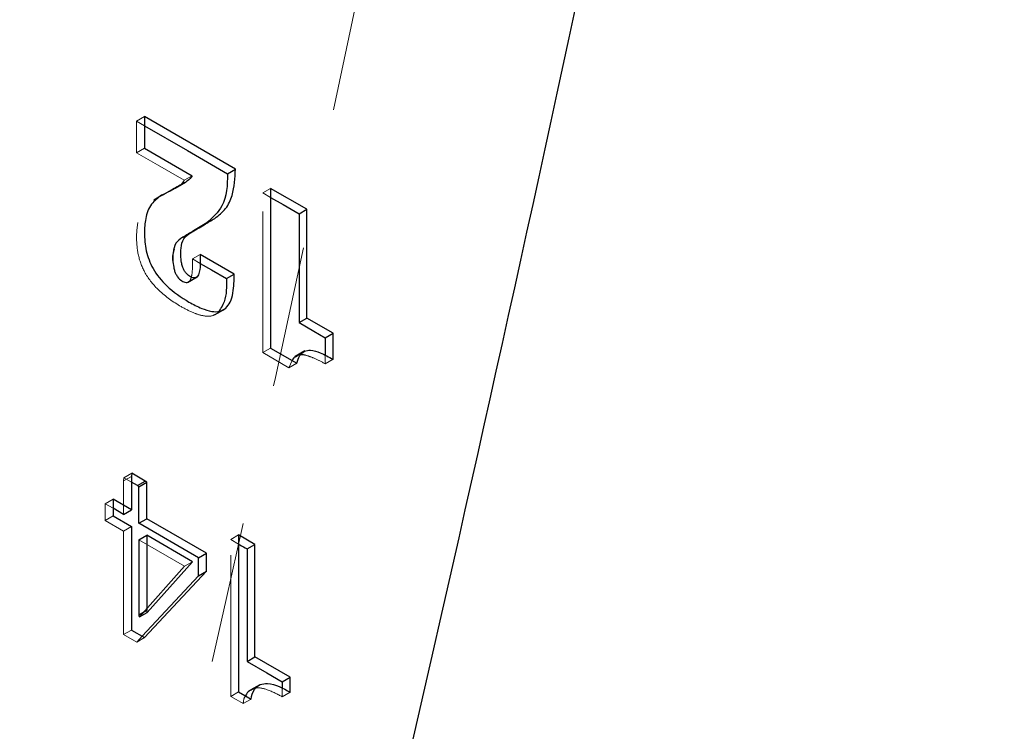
# Model space of a CAD drawing. Header units: inches. Extents: x -122 to 123, y -201 to 75.
# Tile 115 of 191: x -11.668 to -10.97, y 48.221 to 48.725. Entities that reach past the tile are written whole.
import ezdxf

# ---------------------------------------------------------------- set-up
doc = ezdxf.new("R2010")
doc.units = ezdxf.units.IN
doc.header["$MEASUREMENT"] = 0
doc.linetypes.add('HIDDEN', pattern=[0.075, 0.05, -0.025])

msp = doc.modelspace()

# ---------------------------------------------------------------- linework, layer by layer
at = {"color": 7, "linetype": 'HIDDEN', "lineweight": 18}
for p, q in [((-11.58475, 48.65299), (-11.57919, 48.6562)), ((-11.58475, 48.65299), (-11.57919, 48.6562)), ((-11.58475, 48.63063), (-11.58475, 48.65299)), ((-11.58475, 48.65299), (-11.57919, 48.64977)), ((-11.58475, 48.63063), (-11.58475, 48.65299)), ((-11.58475, 48.65299), (-11.57919, 48.64977)), ((-11.58475, 48.63063), (-11.57919, 48.63384)), ((-11.58475, 48.63063), (-11.57919, 48.63384)), ((-11.55099, 48.61114), (-11.54543, 48.61435)), ((-11.55099, 48.61114), (-11.54543, 48.61435)), ((-11.55736, 48.60554), (-11.55179, 48.60876)), ((-11.55569, 48.60649), (-11.55012, 48.6097)), ((-11.57257, 48.59724), (-11.567, 48.60045)), ((-11.57257, 48.59724), (-11.567, 48.60045)), ((-11.49535, 48.60217), (-11.48979, 48.60538)), ((-11.49535, 48.60217), (-11.48979, 48.60538)), ((-11.49535, 48.48904), (-11.49535, 48.60217)), ((-11.49535, 48.60217), (-11.48979, 48.59895)), ((-11.49535, 48.60217), (-11.48979, 48.59895)), ((-11.49535, 48.48904), (-11.49535, 48.60217)), ((-11.57257, 48.59724), (-11.56753, 48.59999)), ((-11.57257, 48.59724), (-11.56753, 48.59999)), ((-11.53493, 48.58092), (-11.52936, 48.58414)), ((-11.5521, 48.57071), (-11.54653, 48.57392)), ((-11.54517, 48.55536), (-11.5396, 48.55857)), ((-11.54517, 48.55536), (-11.5396, 48.55857)), ((-11.54517, 48.55536), (-11.5397, 48.5522)), ((-11.54517, 48.55536), (-11.5397, 48.5522)), ((-11.54875, 48.53868), (-11.54806, 48.53908)), ((-11.52931, 48.51578), (-11.52235, 48.5198)), ((-11.52931, 48.51578), (-11.52305, 48.5194)), ((-11.49535, 48.48904), (-11.48979, 48.49226)), ((-11.49535, 48.48904), (-11.48979, 48.49226)), ((-11.47683, 48.47835), (-11.49535, 48.48904)), ((-11.47683, 48.47835), (-11.49535, 48.48904)), ((-11.47454, 48.48346), (-11.47683, 48.47835)), ((-11.47454, 48.48346), (-11.47683, 48.47835)), ((-11.47177, 48.48656), (-11.47246, 48.48616)), ((-11.45109, 48.48708), (-11.45109, 48.48108)), ((-11.45109, 48.48708), (-11.45109, 48.48108)), ((-11.45109, 48.48108), (-11.44553, 48.48429)), ((-11.45109, 48.48108), (-11.44553, 48.48429)), ((-11.47683, 48.47835), (-11.47126, 48.48156)), ((-11.47683, 48.47835), (-11.47126, 48.48156)), ((-11.59393, 48.39815), (-11.58836, 48.40137)), ((-11.59393, 48.39815), (-11.58836, 48.40137)), ((-11.5938, 48.40039), (-11.59393, 48.39815)), ((-11.5938, 48.40039), (-11.59393, 48.39815)), ((-11.59393, 48.39815), (-11.59393, 48.37445)), ((-11.59393, 48.39815), (-11.59393, 48.37445)), ((-11.5938, 48.40039), (-11.58824, 48.40361)), ((-11.5938, 48.40039), (-11.58824, 48.40361)), ((-11.58836, 48.39725), (-11.5938, 48.40039)), ((-11.58836, 48.39725), (-11.5938, 48.40039)), ((-11.60696, 48.38198), (-11.60139, 48.38519)), ((-11.60696, 48.38198), (-11.60139, 48.38519)), ((-11.60696, 48.38198), (-11.60696, 48.37019)), ((-11.60139, 48.37876), (-11.60696, 48.38198)), ((-11.60696, 48.38198), (-11.60696, 48.37019)), ((-11.60139, 48.37876), (-11.60696, 48.38198)), ((-11.60696, 48.37019), (-11.60139, 48.3734)), ((-11.60696, 48.37019), (-11.60139, 48.3734)), ((-11.60696, 48.37019), (-11.59393, 48.36267)), ((-11.60696, 48.37019), (-11.59393, 48.36267)), ((-11.59393, 48.36267), (-11.58836, 48.36588)), ((-11.59393, 48.36267), (-11.58836, 48.36588)), ((-11.59393, 48.36267), (-11.59393, 48.28927)), ((-11.59393, 48.36267), (-11.59393, 48.28927)), ((-11.55074, 48.33773), (-11.58306, 48.35639)), ((-11.55074, 48.33773), (-11.58306, 48.35639)), ((-11.51807, 48.35666), (-11.5125, 48.35988)), ((-11.51807, 48.35666), (-11.5125, 48.35988)), ((-11.51807, 48.24547), (-11.51807, 48.35666)), ((-11.51807, 48.35666), (-11.5125, 48.35345)), ((-11.51807, 48.35666), (-11.5125, 48.35345)), ((-11.51807, 48.24547), (-11.51807, 48.35666)), ((-11.58277, 48.30181), (-11.55074, 48.33773)), ((-11.58277, 48.30181), (-11.55074, 48.33773)), ((-11.55074, 48.33773), (-11.54517, 48.34095)), ((-11.55074, 48.33773), (-11.54517, 48.34095)), ((-11.59393, 48.28927), (-11.58836, 48.29248)), ((-11.59393, 48.28927), (-11.58836, 48.29248)), ((-11.59393, 48.28927), (-11.58469, 48.28394)), ((-11.59393, 48.28927), (-11.58469, 48.28394)), ((-11.58469, 48.28394), (-11.58079, 48.28811)), ((-11.58469, 48.28394), (-11.58079, 48.28811)), ((-11.58469, 48.28394), (-11.57912, 48.28715)), ((-11.58469, 48.28394), (-11.57912, 48.28715)), ((-11.51807, 48.24547), (-11.5125, 48.24869)), ((-11.51807, 48.24547), (-11.5125, 48.24869)), ((-11.50375, 48.25018), (-11.50444, 48.24977)), ((-11.48154, 48.2506), (-11.48154, 48.24525)), ((-11.48154, 48.2506), (-11.48154, 48.24525)), ((-11.48154, 48.24525), (-11.47597, 48.24847)), ((-11.48154, 48.24525), (-11.47597, 48.24847)), ((-11.50924, 48.24037), (-11.50367, 48.24359)), ((-11.50924, 48.24037), (-11.50367, 48.24359))]:
    msp.add_line(p, q, dxfattribs=at)
at = {"color": 7, "linetype": 'Continuous', "lineweight": 25}
for p, q in [((-11.57919, 48.6562), (-11.57919, 48.63384)), ((-11.51471, 48.61898), (-11.57919, 48.6562)), ((-11.51471, 48.61898), (-11.57919, 48.6562)), ((-11.57919, 48.6562), (-11.57919, 48.63384)), ((-11.57919, 48.63384), (-11.54543, 48.61435)), ((-11.57919, 48.63384), (-11.54543, 48.61435)), ((-11.52027, 48.61576), (-11.51471, 48.61898)), ((-11.52027, 48.61576), (-11.51471, 48.61898)), ((-11.55736, 48.60554), (-11.55179, 48.60876)), ((-11.55569, 48.60649), (-11.55012, 48.6097)), ((-11.48979, 48.60538), (-11.48979, 48.49226)), ((-11.46406, 48.59053), (-11.48979, 48.60538)), ((-11.46406, 48.59053), (-11.48979, 48.60538)), ((-11.48979, 48.60538), (-11.48979, 48.49226)), ((-11.46962, 48.58731), (-11.46406, 48.59053)), ((-11.46962, 48.58731), (-11.46406, 48.59053)), ((-11.46962, 48.58731), (-11.46962, 48.5103)), ((-11.46962, 48.58731), (-11.46962, 48.5103)), ((-11.46406, 48.51351), (-11.46406, 48.59053)), ((-11.46406, 48.51351), (-11.46406, 48.59053)), ((-11.53493, 48.58092), (-11.52936, 48.58414)), ((-11.5521, 48.57071), (-11.54653, 48.57392)), ((-11.51553, 48.54468), (-11.5396, 48.55857)), ((-11.51553, 48.54468), (-11.5396, 48.55857)), ((-11.5211, 48.54146), (-11.51553, 48.54468)), ((-11.5211, 48.54146), (-11.51553, 48.54468)), ((-11.54875, 48.53868), (-11.54179, 48.54269)), ((-11.54806, 48.53908), (-11.54179, 48.54269)), ((-11.5272, 48.51719), (-11.52163, 48.5204)), ((-11.5272, 48.51719), (-11.52163, 48.5204)), ((-11.52305, 48.5194), (-11.52235, 48.5198)), ((-11.46962, 48.5103), (-11.46406, 48.51351)), ((-11.46962, 48.5103), (-11.46406, 48.51351)), ((-11.44553, 48.50282), (-11.46406, 48.51351)), ((-11.44553, 48.50282), (-11.46406, 48.51351)), ((-11.45109, 48.4996), (-11.44553, 48.50282)), ((-11.45109, 48.4996), (-11.44553, 48.50282)), ((-11.44553, 48.48429), (-11.44553, 48.50282)), ((-11.44553, 48.48429), (-11.44553, 48.50282)), ((-11.45109, 48.4996), (-11.45109, 48.48708)), ((-11.45109, 48.4996), (-11.45109, 48.48708)), ((-11.48979, 48.49226), (-11.47126, 48.48156)), ((-11.48979, 48.49226), (-11.47126, 48.48156)), ((-11.4655, 48.49018), (-11.47246, 48.48616)), ((-11.4655, 48.49018), (-11.47177, 48.48656)), ((-11.58824, 48.40361), (-11.58836, 48.40137)), ((-11.58824, 48.40361), (-11.58836, 48.40137)), ((-11.58836, 48.40137), (-11.58836, 48.37766)), ((-11.58836, 48.40137), (-11.58836, 48.37766)), ((-11.57861, 48.39805), (-11.58824, 48.40361)), ((-11.57861, 48.39805), (-11.58824, 48.40361)), ((-11.58418, 48.39484), (-11.57861, 48.39805)), ((-11.58418, 48.39484), (-11.57861, 48.39805)), ((-11.57749, 48.39724), (-11.57861, 48.39805)), ((-11.57749, 48.39724), (-11.57861, 48.39805)), ((-11.58418, 48.39484), (-11.58836, 48.39725)), ((-11.58418, 48.39484), (-11.58836, 48.39725)), ((-11.58306, 48.39402), (-11.58418, 48.39484)), ((-11.58306, 48.39402), (-11.58418, 48.39484)), ((-11.58306, 48.39402), (-11.57749, 48.39724)), ((-11.58306, 48.39402), (-11.57749, 48.39724)), ((-11.58306, 48.36817), (-11.58306, 48.39402)), ((-11.58306, 48.36817), (-11.58306, 48.39402)), ((-11.57749, 48.37139), (-11.57749, 48.39724)), ((-11.57749, 48.37139), (-11.57749, 48.39724)), ((-11.60139, 48.38519), (-11.60139, 48.3734)), ((-11.58836, 48.37766), (-11.60139, 48.38519)), ((-11.58836, 48.37766), (-11.60139, 48.38519)), ((-11.60139, 48.38519), (-11.60139, 48.3734)), ((-11.59393, 48.37445), (-11.60139, 48.37876)), ((-11.59393, 48.37445), (-11.60139, 48.37876)), ((-11.59393, 48.37445), (-11.58836, 48.37766)), ((-11.59393, 48.37445), (-11.58836, 48.37766)), ((-11.60139, 48.3734), (-11.58836, 48.36588)), ((-11.60139, 48.3734), (-11.58836, 48.36588)), ((-11.58306, 48.36817), (-11.57749, 48.37139)), ((-11.58306, 48.36817), (-11.57749, 48.37139)), ((-11.53524, 48.34698), (-11.57749, 48.37139)), ((-11.53524, 48.34698), (-11.57749, 48.37139)), ((-11.58836, 48.36588), (-11.58836, 48.29248)), ((-11.58836, 48.36588), (-11.58836, 48.29248)), ((-11.54081, 48.34376), (-11.58306, 48.36817)), ((-11.54081, 48.34376), (-11.58306, 48.36817)), ((-11.58306, 48.35639), (-11.57749, 48.35961)), ((-11.58306, 48.35639), (-11.57749, 48.35961)), ((-11.58306, 48.35639), (-11.58306, 48.30341)), ((-11.58306, 48.35639), (-11.58306, 48.30341)), ((-11.57749, 48.35961), (-11.57749, 48.30663)), ((-11.54517, 48.34095), (-11.57749, 48.35961)), ((-11.57749, 48.35961), (-11.57749, 48.30663)), ((-11.54517, 48.34095), (-11.57749, 48.35961)), ((-11.5125, 48.35988), (-11.5125, 48.24869)), ((-11.50095, 48.35321), (-11.5125, 48.35988)), ((-11.5125, 48.35988), (-11.5125, 48.24869)), ((-11.50095, 48.35321), (-11.5125, 48.35988)), ((-11.50652, 48.35), (-11.50095, 48.35321)), ((-11.50652, 48.35), (-11.50095, 48.35321)), ((-11.50652, 48.35), (-11.50652, 48.27033)), ((-11.50652, 48.35), (-11.50652, 48.27033)), ((-11.50095, 48.27354), (-11.50095, 48.35321)), ((-11.50095, 48.27354), (-11.50095, 48.35321)), ((-11.54081, 48.34376), (-11.53524, 48.34698)), ((-11.54081, 48.34376), (-11.53524, 48.34698)), ((-11.54081, 48.33091), (-11.54081, 48.34376)), ((-11.54081, 48.33091), (-11.54081, 48.34376)), ((-11.53524, 48.33412), (-11.53524, 48.34698)), ((-11.53524, 48.33412), (-11.53524, 48.34698)), ((-11.5772, 48.30503), (-11.54517, 48.34095)), ((-11.5772, 48.30503), (-11.54517, 48.34095)), ((-11.58079, 48.28811), (-11.54081, 48.33091)), ((-11.58079, 48.28811), (-11.54081, 48.33091)), ((-11.57912, 48.28715), (-11.53524, 48.33412)), ((-11.57912, 48.28715), (-11.53524, 48.33412)), ((-11.54081, 48.33091), (-11.53524, 48.33412)), ((-11.54081, 48.33091), (-11.53524, 48.33412)), ((-11.58306, 48.30341), (-11.57749, 48.30663)), ((-11.58306, 48.30341), (-11.57749, 48.30663)), ((-11.58277, 48.30181), (-11.5772, 48.30503)), ((-11.58277, 48.30181), (-11.5772, 48.30503)), ((-11.58836, 48.29248), (-11.57912, 48.28715)), ((-11.58836, 48.29248), (-11.57912, 48.28715)), ((-11.50652, 48.27033), (-11.50095, 48.27354)), ((-11.50652, 48.27033), (-11.50095, 48.27354)), ((-11.47597, 48.25912), (-11.50095, 48.27354)), ((-11.47597, 48.25912), (-11.50095, 48.27354)), ((-11.48154, 48.2559), (-11.47597, 48.25912)), ((-11.48154, 48.2559), (-11.47597, 48.25912)), ((-11.47597, 48.24847), (-11.47597, 48.25912)), ((-11.47597, 48.24847), (-11.47597, 48.25912)), ((-11.49748, 48.25379), (-11.50444, 48.24977)), ((-11.49748, 48.25379), (-11.50375, 48.25018)), ((-11.48154, 48.2559), (-11.48154, 48.2506)), ((-11.48154, 48.2559), (-11.48154, 48.2506)), ((-11.5125, 48.24869), (-11.50367, 48.24359)), ((-11.5125, 48.24869), (-11.50367, 48.24359))]:
    msp.add_line(p, q, dxfattribs=at)
at = {"color": 7, "linetype": 'Continuous', "lineweight": 25, "flags": 128}
for points in [[(-11.57919, 48.64977), (-11.54864, 48.63214), (-11.52027, 48.61576)], [(-11.57919, 48.64977), (-11.54864, 48.63214), (-11.52027, 48.61576)], [(-11.48979, 48.59895), (-11.48094, 48.59385), (-11.46962, 48.58731)], [(-11.48979, 48.59895), (-11.48094, 48.59385), (-11.46962, 48.58731)], [(-11.5397, 48.5522), (-11.53169, 48.54758), (-11.5211, 48.54146)], [(-11.5397, 48.5522), (-11.53169, 48.54758), (-11.5211, 48.54146)], [(-11.46962, 48.5103), (-11.45925, 48.50431), (-11.45109, 48.4996)], [(-11.46962, 48.5103), (-11.45925, 48.50431), (-11.45109, 48.4996)], [(-11.50652, 48.27033), (-11.49253, 48.26225), (-11.48154, 48.2559)], [(-11.50652, 48.27033), (-11.49253, 48.26225), (-11.48154, 48.2559)]]:
    msp.add_lwpolyline(points, dxfattribs=at)
at = {"color": 7, "linetype": 'HIDDEN', "lineweight": 18, "flags": 128}
for points in [[(-11.55099, 48.61114), (-11.5699, 48.62205), (-11.58475, 48.63063)], [(-11.55099, 48.61114), (-11.5699, 48.62205), (-11.58475, 48.63063)], [(-11.50924, 48.24037), (-11.51418, 48.24323), (-11.51807, 48.24547)], [(-11.50924, 48.24037), (-11.51418, 48.24323), (-11.51807, 48.24547)]]:
    msp.add_lwpolyline(points, dxfattribs=at)
at = {"color": 7, "linetype": 'Continuous', "lineweight": 25}
for centre, radius, start, end in [((-47.41951, 56.49529), 36.96989, 346.378947, 350.376239), ((-47.41951, 56.49529), 36.96989, 346.378947, 350.376239), ((-11.58186, 48.3028), 0.00134, 153.0243, 227.39323), ((-11.58186, 48.3028), 0.00134, 153.0243, 227.39323), ((-11.5763, 48.30602), 0.00134, 153.00861, 227.40892), ((-11.5763, 48.30602), 0.00134, 153.00861, 227.40892)]:
    msp.add_arc(centre, radius, start, end, dxfattribs=at)
at = {"color": 7, "linetype": 'HIDDEN', "lineweight": 18}
msp.add_arc((-47.59759, 56.39242), 36.96979, 346.378944, 350.376246, dxfattribs=at)
msp.add_arc((-47.59759, 56.39242), 36.96979, 346.378944, 350.376246, dxfattribs=at)
at = {"color": 7, "linetype": 'Continuous', "lineweight": 25}
for points, knots in [([(-11.54543, 48.61435), (-11.54638, 48.61301), (-11.54807, 48.61063), (-11.55066, 48.60933), (-11.55179, 48.60876)], [0, 0, 0, 0, 0.56392, 1, 1, 1, 1]), ([(-11.54543, 48.61435), (-11.54638, 48.61301), (-11.54807, 48.61063), (-11.55066, 48.60933), (-11.55179, 48.60876)], [0, 0, 0, 0, 0.56392, 1, 1, 1, 1]), ([(-11.52027, 48.61576), (-11.52049, 48.60762), (-11.52085, 48.59382), (-11.53084, 48.58467), (-11.53493, 48.58092)], [0, 0, 0, 0, 0.590613, 1, 1, 1, 1]), ([(-11.52027, 48.61576), (-11.52049, 48.60762), (-11.52085, 48.59382), (-11.53084, 48.58467), (-11.53493, 48.58092)], [0, 0, 0, 0, 0.590613, 1, 1, 1, 1]), ([(-11.52936, 48.58414), (-11.52658, 48.58627), (-11.52102, 48.59054), (-11.51542, 48.60295), (-11.51499, 48.6127), (-11.51471, 48.61898)], [0, 0, 0, 0, 0.262861, 0.525629, 1, 1, 1, 1]), ([(-11.52936, 48.58414), (-11.52658, 48.58627), (-11.52102, 48.59054), (-11.51542, 48.60295), (-11.51499, 48.6127), (-11.51471, 48.61898)], [0, 0, 0, 0, 0.262861, 0.525629, 1, 1, 1, 1]), ([(-11.55179, 48.60876), (-11.55463, 48.60721), (-11.5597, 48.60443), (-11.56477, 48.60167), (-11.567, 48.60045)], [0, 0, 0, 0, 0.559882, 1, 1, 1, 1]), ([(-11.55179, 48.60876), (-11.55463, 48.60721), (-11.5597, 48.60443), (-11.56477, 48.60167), (-11.567, 48.60045)], [0, 0, 0, 0, 0.559882, 1, 1, 1, 1]), ([(-11.567, 48.60045), (-11.56959, 48.59857), (-11.57524, 48.59446), (-11.57873, 48.5843), (-11.57947, 48.57304), (-11.57842, 48.56086), (-11.5734, 48.54762), (-11.56298, 48.53487), (-11.55052, 48.5262), (-11.53949, 48.52045), (-11.53215, 48.51809), (-11.52595, 48.51774), (-11.52298, 48.51957), (-11.52163, 48.5204)], [0, 0, 0, 0, 0.078567, 0.171441, 0.25532, 0.36208, 0.474573, 0.604354, 0.767683, 0.851635, 0.914352, 0.961119, 1, 1, 1, 1]), ([(-11.567, 48.60045), (-11.56959, 48.59857), (-11.57524, 48.59446), (-11.57873, 48.5843), (-11.57947, 48.57304), (-11.57842, 48.56086), (-11.5734, 48.54762), (-11.56298, 48.53487), (-11.55052, 48.5262), (-11.53949, 48.52045), (-11.53215, 48.51809), (-11.52595, 48.51774), (-11.52298, 48.51957), (-11.52163, 48.5204)], [0, 0, 0, 0, 0.078567, 0.171441, 0.25532, 0.36208, 0.474573, 0.604354, 0.767683, 0.851635, 0.914352, 0.961119, 1, 1, 1, 1]), ([(-11.56753, 48.59999), (-11.56637, 48.60062), (-11.56298, 48.60247), (-11.55959, 48.60432), (-11.55736, 48.60554)], [0, 0, 0, 0, 0.342379, 1, 1, 1, 1]), ([(-11.56753, 48.59999), (-11.56637, 48.60062), (-11.56298, 48.60247), (-11.55959, 48.60432), (-11.55736, 48.60554)], [0, 0, 0, 0, 0.342379, 1, 1, 1, 1]), ([(-11.53493, 48.58092), (-11.53814, 48.57902), (-11.54386, 48.57562), (-11.54958, 48.57221), (-11.5521, 48.57071)], [0, 0, 0, 0, 0.560089, 1, 1, 1, 1]), ([(-11.53493, 48.58092), (-11.53814, 48.57902), (-11.54386, 48.57562), (-11.54958, 48.57221), (-11.5521, 48.57071)], [0, 0, 0, 0, 0.560089, 1, 1, 1, 1]), ([(-11.54653, 48.57392), (-11.54333, 48.57583), (-11.5376, 48.57924), (-11.53188, 48.58264), (-11.52936, 48.58414)], [0, 0, 0, 0, 0.559918, 1, 1, 1, 1]), ([(-11.54653, 48.57392), (-11.54333, 48.57583), (-11.5376, 48.57924), (-11.53188, 48.58264), (-11.52936, 48.58414)], [0, 0, 0, 0, 0.559918, 1, 1, 1, 1]), ([(-11.5396, 48.55857), (-11.5396, 48.55768), (-11.5396, 48.55639), (-11.5396, 48.55493), (-11.5396, 48.55429), (-11.5396, 48.554), (-11.5396, 48.55388), (-11.5396, 48.55382), (-11.5396, 48.5538), (-11.5396, 48.55379), (-11.5396, 48.55378), (-11.5396, 48.55378), (-11.5396, 48.5518), (-11.53973, 48.54856), (-11.54052, 48.54479), (-11.54168, 48.54281), (-11.54289, 48.54198), (-11.54487, 48.54184), (-11.54749, 48.54317), (-11.54987, 48.54528), (-11.55138, 48.54776), (-11.55232, 48.5501), (-11.55351, 48.55516), (-11.55373, 48.56182), (-11.55213, 48.57005), (-11.54833, 48.57268), (-11.54653, 48.57392)], [0, 0, 0, 0, 0.047054, 0.067745, 0.076846, 0.08085, 0.082612, 0.083383, 0.083728, 0.083877, 0.083943, 0.083969, 0.083995, 0.187922, 0.25447, 0.283845, 0.306592, 0.328032, 0.384859, 0.454587, 0.493254, 0.536598, 0.586312, 0.765602, 0.888995, 1, 1, 1, 1]), ([(-11.5396, 48.55857), (-11.5396, 48.55768), (-11.5396, 48.55639), (-11.5396, 48.55493), (-11.5396, 48.55429), (-11.5396, 48.554), (-11.5396, 48.55388), (-11.5396, 48.55382), (-11.5396, 48.5538), (-11.5396, 48.55379), (-11.5396, 48.55378), (-11.5396, 48.55378), (-11.5396, 48.5518), (-11.53973, 48.54856), (-11.54052, 48.54479), (-11.54168, 48.54281), (-11.54289, 48.54198), (-11.54487, 48.54184), (-11.54749, 48.54317), (-11.54987, 48.54528), (-11.55138, 48.54776), (-11.55232, 48.5501), (-11.55351, 48.55516), (-11.55373, 48.56182), (-11.55213, 48.57005), (-11.54833, 48.57268), (-11.54653, 48.57392)], [0, 0, 0, 0, 0.047054, 0.067745, 0.076846, 0.08085, 0.082612, 0.083383, 0.083728, 0.083877, 0.083943, 0.083969, 0.083995, 0.187922, 0.25447, 0.283845, 0.306592, 0.328032, 0.384859, 0.454587, 0.493254, 0.536598, 0.586312, 0.765602, 0.888995, 1, 1, 1, 1]), ([(-11.5521, 48.57071), (-11.5539, 48.56946), (-11.5577, 48.56683), (-11.5593, 48.5586), (-11.55908, 48.55195), (-11.55789, 48.54688), (-11.55695, 48.54455), (-11.55544, 48.54207), (-11.55305, 48.53993), (-11.55047, 48.53868), (-11.5487, 48.5387), (-11.54823, 48.53904), (-11.5481, 48.53914)], [0, 0, 0, 0, 0.15809, 0.333817, 0.589165, 0.659958, 0.721695, 0.776758, 0.876068, 0.956996, 0.987531, 1, 1, 1, 1]), ([(-11.55813, 48.56221), (-11.5584, 48.5614), (-11.55974, 48.55734), (-11.55903, 48.55192), (-11.55789, 48.54688), (-11.55695, 48.54455), (-11.55544, 48.54207), (-11.55305, 48.53993), (-11.55047, 48.53868), (-11.5487, 48.5387), (-11.54823, 48.53904), (-11.5481, 48.53914)], [0, 0, 0, 0, 0.087235, 0.437098, 0.534095, 0.618683, 0.694127, 0.830195, 0.941079, 0.982916, 1, 1, 1, 1]), ([(-11.52163, 48.5204), (-11.52045, 48.52182), (-11.51783, 48.52496), (-11.51591, 48.53351), (-11.51568, 48.5402), (-11.51553, 48.54468)], [0, 0, 0, 0, 0.213011, 0.473311, 1, 1, 1, 1]), ([(-11.52163, 48.5204), (-11.52045, 48.52182), (-11.51783, 48.52496), (-11.51591, 48.53351), (-11.51568, 48.5402), (-11.51553, 48.54468)], [0, 0, 0, 0, 0.213011, 0.473311, 1, 1, 1, 1]), ([(-11.5211, 48.54146), (-11.52098, 48.53577), (-11.52078, 48.52698), (-11.52553, 48.51974), (-11.5272, 48.51719)], [0, 0, 0, 0, 0.647014, 1, 1, 1, 1]), ([(-11.5211, 48.54146), (-11.52098, 48.53577), (-11.52078, 48.52698), (-11.52553, 48.51974), (-11.5272, 48.51719)], [0, 0, 0, 0, 0.647014, 1, 1, 1, 1]), ([(-11.47126, 48.48156), (-11.47067, 48.48343), (-11.46965, 48.48669), (-11.46608, 48.49044), (-11.46054, 48.49108), (-11.4536, 48.48867), (-11.44852, 48.48592), (-11.44553, 48.48429)], [0, 0, 0, 0, 0.1829265, 0.3196737, 0.4568075, 0.6794605, 1, 1, 1, 1]), ([(-11.47126, 48.48156), (-11.47067, 48.48343), (-11.46965, 48.48669), (-11.46608, 48.49044), (-11.46054, 48.49108), (-11.4536, 48.48867), (-11.44852, 48.48592), (-11.44553, 48.48429)], [0, 0, 0, 0, 0.1829265, 0.3196737, 0.4568075, 0.6794605, 1, 1, 1, 1]), ([(-11.46525, 48.48725), (-11.46684, 48.48745), (-11.4701, 48.48785), (-11.47366, 48.48567), (-11.47441, 48.48379), (-11.47454, 48.48346)], [0, 0, 0, 0, 0.441696, 0.899399, 1, 1, 1, 1]), ([(-11.47155, 48.48621), (-11.47256, 48.48576), (-11.47392, 48.48514), (-11.47441, 48.4838), (-11.47454, 48.48346)], [0, 0, 0, 0, 0.739802, 1, 1, 1, 1]), ([(-11.5125, 48.35345), (-11.5122, 48.35328), (-11.51021, 48.35213), (-11.50822, 48.35098), (-11.50652, 48.35)], [0, 0, 0, 0, 0.15036, 1, 1, 1, 1]), ([(-11.5125, 48.35345), (-11.5122, 48.35328), (-11.51021, 48.35213), (-11.50822, 48.35098), (-11.50652, 48.35)], [0, 0, 0, 0, 0.15036, 1, 1, 1, 1]), ([(-11.50367, 48.24359), (-11.50314, 48.24596), (-11.50222, 48.2501), (-11.49748, 48.25443), (-11.4878, 48.25513), (-11.48108, 48.25134), (-11.47597, 48.24847)], [0, 0, 0, 0, 0.204797, 0.3569, 0.510933, 1, 1, 1, 1]), ([(-11.50367, 48.24359), (-11.50314, 48.24596), (-11.50222, 48.2501), (-11.49748, 48.25443), (-11.4878, 48.25513), (-11.48108, 48.25134), (-11.47597, 48.24847)], [0, 0, 0, 0, 0.204797, 0.3569, 0.510933, 1, 1, 1, 1]), ([(-11.50365, 48.25), (-11.50403, 48.24985), (-11.50581, 48.24913), (-11.50676, 48.24737), (-11.50752, 48.24598)], [0, 0, 0, 0, 0.21304, 1, 1, 1, 1]), ([(-11.50365, 48.25), (-11.50403, 48.24985), (-11.50581, 48.24913), (-11.50676, 48.24737), (-11.50752, 48.24598)], [0, 0, 0, 0, 0.21304, 1, 1, 1, 1])]:
    msp.add_open_spline(points, degree=3, knots=knots, dxfattribs=at)
at = {"color": 7, "linetype": 'HIDDEN', "lineweight": 18}
for points, knots in [([(-11.55736, 48.60554), (-11.55589, 48.60627), (-11.55325, 48.60758), (-11.55169, 48.61005), (-11.55099, 48.61114)], [0, 0, 0, 0, 0.558403, 1, 1, 1, 1]), ([(-11.55736, 48.60554), (-11.55589, 48.60627), (-11.55325, 48.60758), (-11.55169, 48.61005), (-11.55099, 48.61114)], [0, 0, 0, 0, 0.558403, 1, 1, 1, 1]), ([(-11.5272, 48.51719), (-11.52855, 48.51636), (-11.53152, 48.51453), (-11.53772, 48.51488), (-11.54506, 48.51724), (-11.55609, 48.52299), (-11.56854, 48.53166), (-11.57897, 48.5444), (-11.58399, 48.55764), (-11.58504, 48.56983), (-11.58429, 48.58108), (-11.58081, 48.59125), (-11.57516, 48.59536), (-11.57257, 48.59724)], [0, 0, 0, 0, 0.038882, 0.085649, 0.148366, 0.232318, 0.395647, 0.525427, 0.637919, 0.744681, 0.828558, 0.921431, 1, 1, 1, 1]), ([(-11.5272, 48.51719), (-11.52855, 48.51636), (-11.53152, 48.51453), (-11.53772, 48.51488), (-11.54506, 48.51724), (-11.55609, 48.52299), (-11.56854, 48.53166), (-11.57897, 48.5444), (-11.58399, 48.55764), (-11.58504, 48.56983), (-11.58429, 48.58108), (-11.58081, 48.59125), (-11.57516, 48.59536), (-11.57257, 48.59724)], [0, 0, 0, 0, 0.038882, 0.085649, 0.148366, 0.232318, 0.395647, 0.525427, 0.637919, 0.744681, 0.828558, 0.921431, 1, 1, 1, 1]), ([(-11.5481, 48.53914), (-11.54786, 48.53927), (-11.54713, 48.53968), (-11.54611, 48.54162), (-11.54528, 48.54532), (-11.54517, 48.54859), (-11.54517, 48.55058), (-11.54517, 48.55059), (-11.54517, 48.55062), (-11.54517, 48.55066), (-11.54517, 48.55073), (-11.54517, 48.55086), (-11.54517, 48.55109), (-11.54517, 48.5515), (-11.54517, 48.55224), (-11.54517, 48.55356), (-11.54517, 48.55466), (-11.54517, 48.55536)], [0, 0, 0, 0, 0.04697, 0.145596, 0.369036, 0.717981, 0.718844, 0.719517, 0.720707, 0.722847, 0.726677, 0.73351, 0.745693, 0.767469, 0.806362, 0.875866, 1, 1, 1, 1]), ([(-11.5481, 48.53914), (-11.54786, 48.53927), (-11.54713, 48.53968), (-11.54611, 48.54162), (-11.54528, 48.54532), (-11.54517, 48.54859), (-11.54517, 48.55058), (-11.54517, 48.55059), (-11.54517, 48.55062), (-11.54517, 48.55066), (-11.54517, 48.55073), (-11.54517, 48.55086), (-11.54517, 48.55109), (-11.54517, 48.5515), (-11.54517, 48.55224), (-11.54517, 48.55356), (-11.54517, 48.55466), (-11.54517, 48.55536)], [0, 0, 0, 0, 0.04697, 0.145596, 0.369036, 0.717981, 0.718844, 0.719517, 0.720707, 0.722847, 0.726677, 0.73351, 0.745693, 0.767469, 0.806362, 0.875866, 1, 1, 1, 1]), ([(-11.45109, 48.48108), (-11.45371, 48.48253), (-11.45827, 48.48505), (-11.46447, 48.48723), (-11.46931, 48.48805), (-11.47106, 48.48661), (-11.47155, 48.48621)], [0, 0, 0, 0, 0.402393, 0.699965, 0.916025, 1, 1, 1, 1]), ([(-11.45109, 48.48108), (-11.45368, 48.48255), (-11.45819, 48.48511), (-11.46314, 48.48661), (-11.46525, 48.48725)], [0, 0, 0, 0, 0.574875, 1, 1, 1, 1]), ([(-11.48154, 48.24525), (-11.48492, 48.24705), (-11.49091, 48.25023), (-11.49928, 48.25233), (-11.50281, 48.25045), (-11.50365, 48.25)], [0, 0, 0, 0, 0.497157, 0.879739, 1, 1, 1, 1]), ([(-11.48154, 48.24525), (-11.48492, 48.24705), (-11.49091, 48.25023), (-11.49928, 48.25233), (-11.50281, 48.25045), (-11.50365, 48.25)], [0, 0, 0, 0, 0.497157, 0.879739, 1, 1, 1, 1]), ([(-11.50752, 48.24598), (-11.50752, 48.24598), (-11.50878, 48.24449), (-11.50901, 48.24243), (-11.50924, 48.24037)], [0, 0, 0, 0, 0.001569, 1, 1, 1, 1]), ([(-11.50752, 48.24598), (-11.50752, 48.24598), (-11.50878, 48.24449), (-11.50901, 48.24243), (-11.50924, 48.24037)], [0, 0, 0, 0, 0.001569, 1, 1, 1, 1])]:
    msp.add_open_spline(points, degree=3, knots=knots, dxfattribs=at)

doc.saveas('drawing.dxf')
